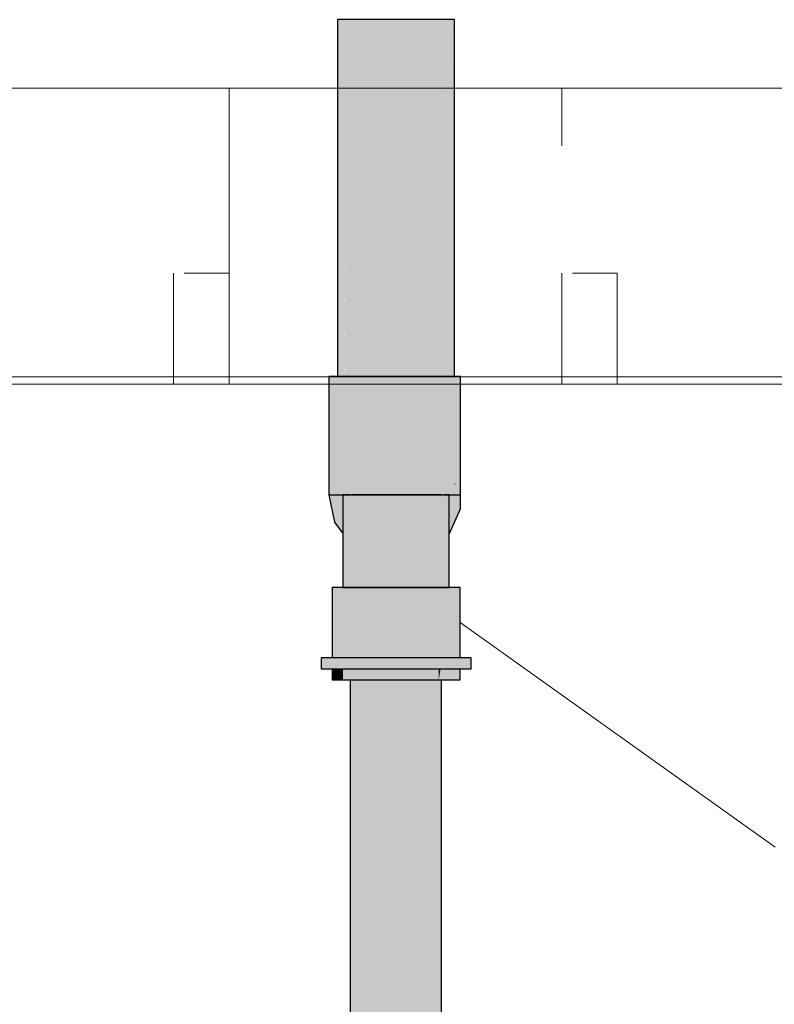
# Model space of a CAD drawing. Header units: millimetres. Extents: x -16331 to -10174, y -4135 to -3584.
# Tile 33 of 256: x -10371.102 to -10370.286, y -4009.343 to -4008.278. Entities that reach past the tile are written whole.
import ezdxf

# ---------------------------------------------------------------- set-up
doc = ezdxf.new("R2010")
doc.units = ezdxf.units.MM
doc.layers.add('AF-Colunas', color=4, linetype='Continuous')
doc.layers.add('AF-Condutos', color=4, linetype='Continuous')
doc.layers.add('AF-Indicação coluna', color=5, linetype='Continuous', lineweight=13)
doc.layers.add('DI-Elementos externos em corte', color=9, linetype='Continuous', lineweight=18)

msp = doc.modelspace()

# ---------------------------------------------------------------- hatches: boundary and pattern name
at = {"layer": 'AF-Colunas', "linetype": 'Continuous'}
for points in [[(-10370.7617, -4008.6637), (-10370.7679, -4008.6637), (-10370.7679, -4008.7917), (-10370.7617, -4008.7917), (-10370.7585, -4008.7917), (-10370.7527, -4008.7917), (-10370.7448, -4008.7917), (-10370.7441, -4008.7917), (-10370.7182, -4008.7917), (-10370.6884, -4008.7917), (-10370.6599, -4008.7917), (-10370.6377, -4008.6637), (-10370.6599, -4008.6637), (-10370.6884, -4008.6637), (-10370.7182, -4008.6637), (-10370.7441, -4008.6637), (-10370.7448, -4008.6691), (-10370.7527, -4008.726), (-10370.7585, -4008.7687), (-10370.7441, -4008.6637), (-10370.7585, -4008.6637)], [(-10370.6306, -4008.7653), (-10370.6255, -4008.6637), (-10370.6319, -4008.6637), (-10370.6377, -4008.6637), (-10370.6379, -4008.6652), (-10370.6459, -4008.7112), (-10370.6484, -4008.7254), (-10370.6459, -4008.7309), (-10370.6426, -4008.7385), (-10370.6459, -4008.7309), (-10370.6484, -4008.7254), (-10370.6599, -4008.7917), (-10370.6459, -4008.7917), (-10370.6425, -4008.7386), (-10370.6379, -4008.6676), (-10370.6425, -4008.7386), (-10370.6379, -4008.7489), (-10370.6379, -4008.7491), (-10370.6377, -4008.7494), (-10370.636, -4008.7533), (-10370.6377, -4008.7494), (-10370.6379, -4008.7491), (-10370.6379, -4008.7489), (-10370.6425, -4008.7386), (-10370.6459, -4008.7917), (-10370.6379, -4008.7917), (-10370.6377, -4008.7917), (-10370.6344, -4008.7569), (-10370.6319, -4008.7313), (-10370.6344, -4008.7569), (-10370.6319, -4008.7623), (-10370.6344, -4008.7569), (-10370.6377, -4008.7917), (-10370.6319, -4008.7917)], [(-10370.6255, -4008.6637), (-10370.6306, -4008.7653), (-10370.6319, -4008.7917), (-10370.6255, -4008.7917), (-10370.6255, -4008.7768)], [(-10370.7617, -4008.821), (-10370.7527, -4008.8335), (-10370.7527, -4008.8332), (-10370.7448, -4008.8437), (-10370.7527, -4008.8273), (-10370.7448, -4008.8437), (-10370.7448, -4008.8351), (-10370.7404, -4008.8412), (-10370.7165, -4008.855), (-10370.7117, -4008.8402), (-10370.73, -4008.8296), (-10370.7117, -4008.8402), (-10370.6906, -4008.8424), (-10370.7045, -4008.818), (-10370.7144, -4008.8122), (-10370.7045, -4008.818), (-10370.6906, -4008.8424), (-10370.6705, -4008.8358), (-10370.6931, -4008.8191), (-10370.6705, -4008.8358), (-10370.6627, -4008.8494), (-10370.6459, -4008.8343), (-10370.6459, -4008.8315), (-10370.6459, -4008.8343), (-10370.6459, -4008.8391), (-10370.6379, -4008.8339), (-10370.6379, -4008.8342), (-10370.6377, -4008.8341), (-10370.6255, -4008.8067), (-10370.6379, -4008.8248), (-10370.6421, -4008.8308), (-10370.6459, -4008.8281), (-10370.6421, -4008.8308), (-10370.6379, -4008.8248), (-10370.6379, -4008.8214), (-10370.6379, -4008.8248), (-10370.6255, -4008.8067), (-10370.6255, -4008.7917), (-10370.6283, -4008.7917), (-10370.6255, -4008.7768), (-10370.6309, -4008.7779), (-10370.6309, -4008.7917), (-10370.6309, -4008.8056), (-10370.6379, -4008.8161), (-10370.6309, -4008.8056), (-10370.6379, -4008.8103), (-10370.6309, -4008.8056), (-10370.6379, -4008.8041), (-10370.6459, -4008.8157), (-10370.6547, -4008.8217), (-10370.6822, -4008.8156), (-10370.6547, -4008.8217), (-10370.6459, -4008.8157), (-10370.6379, -4008.8041), (-10370.6319, -4008.8054), (-10370.6309, -4008.8056), (-10370.6319, -4008.8016), (-10370.6309, -4008.8056), (-10370.6309, -4008.7917), (-10370.6309, -4008.7779), (-10370.6319, -4008.7819), (-10370.6319, -4008.7917), (-10370.6346, -4008.7917), (-10370.6379, -4008.7917), (-10370.6394, -4008.7917), (-10370.6459, -4008.8024), (-10370.6395, -4008.7917), (-10370.6395, -4008.7917), (-10370.6319, -4008.7781), (-10370.6459, -4008.7811), (-10370.6461, -4008.7812), (-10370.6461, -4008.7917), (-10370.646, -4008.7917), (-10370.6459, -4008.7917), (-10370.646, -4008.7917), (-10370.6461, -4008.7917), (-10370.6461, -4008.8023), (-10370.6459, -4008.802), (-10370.6461, -4008.8023), (-10370.6736, -4008.8079), (-10370.6461, -4008.8023), (-10370.6461, -4008.7917), (-10370.6461, -4008.7812), (-10370.661, -4008.7917), (-10370.669, -4008.7975), (-10370.669, -4008.786), (-10370.6959, -4008.7917), (-10370.7211, -4008.803), (-10370.7424, -4008.8125), (-10370.7211, -4008.803), (-10370.6959, -4008.7917), (-10370.669, -4008.786), (-10370.669, -4008.7917), (-10370.669, -4008.7975), (-10370.661, -4008.7917), (-10370.6461, -4008.7812), (-10370.6319, -4008.7781), (-10370.6319, -4008.7796), (-10370.6309, -4008.7779), (-10370.6319, -4008.7735), (-10370.6319, -4008.7755), (-10370.6421, -4008.7526), (-10370.6547, -4008.7618), (-10370.6736, -4008.7756), (-10370.6822, -4008.7679), (-10370.6931, -4008.7643), (-10370.7045, -4008.7655), (-10370.7144, -4008.7713), (-10370.7211, -4008.7805), (-10370.7235, -4008.7917), (-10370.7211, -4008.7805), (-10370.7448, -4008.7917), (-10370.7448, -4008.8012), (-10370.7448, -4008.8135), (-10370.7527, -4008.8244), (-10370.7448, -4008.8135), (-10370.7448, -4008.8012), (-10370.7527, -4008.817), (-10370.7448, -4008.8012), (-10370.7448, -4008.7917), (-10370.7448, -4008.7909), (-10370.7468, -4008.7917), (-10370.7527, -4008.8128), (-10370.7468, -4008.7917), (-10370.7527, -4008.8077), (-10370.7567, -4008.8188), (-10370.7527, -4008.8077), (-10370.7468, -4008.7917), (-10370.7211, -4008.7805), (-10370.7424, -4008.771), (-10370.7527, -4008.7816), (-10370.7585, -4008.7917), (-10370.7527, -4008.7917), (-10370.7625, -4008.7917), (-10370.7585, -4008.7917), (-10370.7585, -4008.7877), (-10370.7585, -4008.7733), (-10370.7585, -4008.7691), (-10370.7679, -4008.7917)], [(-10370.6309, -4008.7779), (-10370.6319, -4008.7796), (-10370.6319, -4008.7819)], [(-10370.7527, -4008.8917), (-10370.7448, -4008.8917), (-10370.7429, -4008.8917), (-10370.7448, -4008.8704), (-10370.7429, -4008.8917), (-10370.7429, -4008.847), (-10370.7429, -4008.7917), (-10370.7448, -4008.8442), (-10370.7429, -4008.7917), (-10370.7448, -4008.812), (-10370.7476, -4008.8404), (-10370.7448, -4008.812), (-10370.7448, -4008.7917), (-10370.7527, -4008.7917), (-10370.7527, -4008.8335)], [(-10370.7429, -4008.7917), (-10370.7429, -4008.8917), (-10370.7249, -4008.8917), (-10370.702, -4008.8917), (-10370.678, -4008.8917), (-10370.6571, -4008.7917), (-10370.678, -4008.7917), (-10370.702, -4008.7917), (-10370.7249, -4008.7917)], [(-10370.6379, -4008.7917), (-10370.643, -4008.7917), (-10370.6459, -4008.8128), (-10370.6459, -4008.7917), (-10370.6571, -4008.7917), (-10370.6725, -4008.8654), (-10370.6571, -4008.8516), (-10370.6521, -4008.8471), (-10370.6506, -4008.8457), (-10370.6459, -4008.8415), (-10370.6506, -4008.8457), (-10370.6521, -4008.8471), (-10370.6571, -4008.8516), (-10370.6725, -4008.8654), (-10370.678, -4008.8917), (-10370.6571, -4008.8917), (-10370.6459, -4008.8917), (-10370.6444, -4008.8401), (-10370.6459, -4008.8917), (-10370.643, -4008.8917), (-10370.643, -4008.8388), (-10370.6405, -4008.8366), (-10370.643, -4008.8388), (-10370.643, -4008.8459), (-10370.6404, -4008.8401), (-10370.6402, -4008.8363), (-10370.6404, -4008.8401), (-10370.643, -4008.8459), (-10370.643, -4008.8917), (-10370.6379, -4008.8917), (-10370.6379, -4008.8346), (-10370.6379, -4008.8343)], [(-10370.6459, -4008.8024), (-10370.6394, -4008.7917), (-10370.6395, -4008.7917)], [(-10370.6377, -4008.8341), (-10370.6379, -4008.8342), (-10370.6379, -4008.8343)], [(-10370.7644, -4008.9677), (-10370.7616, -4008.9677), (-10370.7526, -4008.9677), (-10370.7507, -4008.9677), (-10370.7474, -4008.9677), (-10370.7448, -4008.9677), (-10370.7415, -4008.9677), (-10370.7448, -4008.956), (-10370.7415, -4008.9677), (-10370.7309, -4008.9677), (-10370.7243, -4008.9677), (-10370.7033, -4008.9677), (-10370.7003, -4008.9677), (-10370.6963, -4008.9677), (-10370.6743, -4008.8917), (-10370.7033, -4008.8917), (-10370.7309, -4008.8917), (-10370.7448, -4008.8917), (-10370.7526, -4008.8917), (-10370.7644, -4008.8917)], [(-10370.6683, -4008.9677), (-10370.6491, -4008.8917), (-10370.6743, -4008.8917), (-10370.6963, -4008.9677), (-10370.6743, -4008.9677)], [(-10370.6259, -4008.8917), (-10370.632, -4008.8917), (-10370.6459, -4008.8917), (-10370.6491, -4008.8917), (-10370.6683, -4008.9677), (-10370.6491, -4008.9677), (-10370.6488, -4008.9677), (-10370.6483, -4008.9677), (-10370.6469, -4008.9677), (-10370.6459, -4008.9677), (-10370.645, -4008.9677), (-10370.6426, -4008.9677), (-10370.632, -4008.9677), (-10370.6314, -4008.9677), (-10370.6305, -4008.9677), (-10370.6259, -4008.9677)], [(-10370.621, -4008.9797), (-10370.6139, -4008.9797), (-10370.6139, -4008.9677), (-10370.621, -4008.9677), (-10370.6259, -4008.9677), (-10370.6259, -4008.9707), (-10370.6259, -4008.9677), (-10370.6411, -4008.9677), (-10370.6459, -4008.9677), (-10370.6459, -4008.9697), (-10370.6459, -4008.9677), (-10370.6706, -4008.9677), (-10370.7045, -4008.9677), (-10370.7369, -4008.9677), (-10370.7448, -4008.9677), (-10370.7448, -4008.9715), (-10370.7448, -4008.9677), (-10370.7623, -4008.9677), (-10370.7644, -4008.9677), (-10370.7644, -4008.9696), (-10370.7644, -4008.9677), (-10370.7761, -4008.9677), (-10370.7761, -4008.9797), (-10370.7644, -4008.9797), (-10370.7623, -4008.9797), (-10370.7448, -4008.9797), (-10370.7369, -4008.9797), (-10370.7045, -4008.9797), (-10370.6706, -4008.9797), (-10370.6459, -4008.9797), (-10370.6411, -4008.9797), (-10370.6259, -4008.9797)], [(-10370.763, -4008.9797), (-10370.7644, -4008.9917), (-10370.7526, -4008.9917), (-10370.7526, -4008.9797)], [(-10370.7644, -4008.9917), (-10370.763, -4008.9797), (-10370.7644, -4008.9797)], [(-10370.7526, -4008.9917), (-10370.7448, -4008.9917), (-10370.7309, -4008.9917), (-10370.7276, -4008.9797), (-10370.7309, -4008.9797), (-10370.7362, -4008.9797), (-10370.7432, -4008.9797), (-10370.7448, -4008.9797), (-10370.7461, -4008.9797), (-10370.75, -4008.9797), (-10370.7516, -4008.9797), (-10370.7526, -4008.9797)], [(-10370.6491, -4008.9797), (-10370.6713, -4008.9797), (-10370.6743, -4008.9797), (-10370.6998, -4008.9797), (-10370.7033, -4008.9797), (-10370.7138, -4008.9797), (-10370.7276, -4008.9797), (-10370.7309, -4008.9917), (-10370.7033, -4008.9917), (-10370.6743, -4008.9917), (-10370.6491, -4008.9917)], [(-10370.6491, -4008.9917), (-10370.647, -4008.9797), (-10370.6487, -4008.9797), (-10370.6491, -4008.9797)], [(-10370.6259, -4008.9797), (-10370.6313, -4008.9797), (-10370.632, -4008.9797), (-10370.6443, -4008.9797), (-10370.6459, -4008.9797), (-10370.647, -4008.9797), (-10370.6491, -4008.9917), (-10370.6459, -4008.9917), (-10370.632, -4008.9917), (-10370.6259, -4008.9917)]]:
    msp.add_hatch(color=140, dxfattribs=at).paths.add_polyline_path(points)
at = {"layer": 'AF-Condutos', "linetype": 'Continuous'}
for points in [[(-10370.7585, -4008.6637), (-10370.7558, -4008.6637), (-10370.7477, -4008.2777), (-10370.7585, -4008.2777)], [(-10370.7527, -4008.5131), (-10370.7527, -4008.7917), (-10370.7477, -4008.2777)], [(-10370.7477, -4008.2777), (-10370.7514, -4008.6637), (-10370.7477, -4008.6637), (-10370.7428, -4008.6637), (-10370.7406, -4008.6637), (-10370.7279, -4008.6637), (-10370.7216, -4008.6637), (-10370.7026, -4008.6637), (-10370.7026, -4008.2777), (-10370.7279, -4008.2777)], [(-10370.6704, -4008.6637), (-10370.6531, -4008.2777), (-10370.6762, -4008.2777), (-10370.7026, -4008.2777), (-10370.7026, -4008.6637), (-10370.696, -4008.6637), (-10370.6762, -4008.6637)], [(-10370.6492, -4008.6637), (-10370.6375, -4008.2777), (-10370.6531, -4008.2777), (-10370.6704, -4008.6637), (-10370.6531, -4008.6637)], [(-10370.6379, -4008.3061), (-10370.6379, -4008.7917), (-10370.6375, -4008.2777), (-10370.6379, -4008.2931), (-10370.6459, -4008.5559), (-10370.6459, -4008.7917)], [(-10370.6375, -4008.2777), (-10370.6378, -4008.6637), (-10370.6375, -4008.6637)], [(-10370.6375, -4008.2777), (-10370.6375, -4008.6637), (-10370.6371, -4008.6637)], [(-10370.6319, -4008.2777), (-10370.6375, -4008.2777), (-10370.6371, -4008.6637), (-10370.6361, -4008.6637), (-10370.6319, -4008.6637)], [(-10370.6379, -4008.3061), (-10370.6438, -4008.6637), (-10370.6379, -4008.6637)], [(-10370.7527, -4008.5131), (-10370.7558, -4008.6637), (-10370.7527, -4008.6637)], [(-10370.6459, -4008.5559), (-10370.6492, -4008.6637), (-10370.6459, -4008.6637)], [(-10370.7448, -4010.2177), (-10370.7364, -4010.2177), (-10370.7209, -4010.2177), (-10370.7012, -4010.2177), (-10370.6805, -4010.2177), (-10370.665, -4008.9917), (-10370.6805, -4008.9917), (-10370.6818, -4008.9917), (-10370.6834, -4008.9917), (-10370.7012, -4008.9917), (-10370.7024, -4008.9917), (-10370.7039, -4008.9917), (-10370.7209, -4008.9917), (-10370.7219, -4008.9917), (-10370.7231, -4008.9917), (-10370.7364, -4008.9917), (-10370.7369, -4008.9917), (-10370.7376, -4008.9917), (-10370.7448, -4008.9917)], [(-10370.6462, -4008.9917), (-10370.6465, -4008.9917), (-10370.6503, -4008.9917), (-10370.6507, -4008.9917), (-10370.6511, -4008.9917), (-10370.652, -4008.9917), (-10370.6625, -4008.9917), (-10370.6632, -4008.9917), (-10370.6636, -4008.9917), (-10370.665, -4008.9917), (-10370.6805, -4010.2177), (-10370.6625, -4010.2177), (-10370.6503, -4010.2177), (-10370.6459, -4010.2177)], [(-10370.6459, -4010.2177), (-10370.6461, -4008.9917), (-10370.6462, -4008.9917)], [(-10370.6459, -4010.2177), (-10370.6459, -4008.9917), (-10370.6461, -4008.9917)]]:
    msp.add_hatch(color=151, dxfattribs=at).paths.add_polyline_path(points)

# ---------------------------------------------------------------- linework, layer by layer
at = {"layer": 'AF-Colunas'}
for p, q in [((-10370.7679, -4008.6637), (-10370.7679, -4008.7917)), ((-10370.7617, -4008.6637), (-10370.7679, -4008.6637)), ((-10370.7585, -4008.6637), (-10370.7617, -4008.6637)), ((-10370.7441, -4008.6637), (-10370.7585, -4008.6637)), ((-10370.7182, -4008.6637), (-10370.7441, -4008.6637)), ((-10370.6884, -4008.6637), (-10370.7182, -4008.6637)), ((-10370.6599, -4008.6637), (-10370.6884, -4008.6637)), ((-10370.6377, -4008.6637), (-10370.6599, -4008.6637)), ((-10370.6319, -4008.6637), (-10370.6377, -4008.6637)), ((-10370.6255, -4008.6637), (-10370.6319, -4008.6637)), ((-10370.6255, -4008.7768), (-10370.6255, -4008.6637)), ((-10370.6255, -4008.7917), (-10370.6255, -4008.7768)), ((-10370.7679, -4008.7917), (-10370.7617, -4008.7917)), ((-10370.7679, -4008.7917), (-10370.7617, -4008.821)), ((-10370.7617, -4008.7917), (-10370.7585, -4008.7917)), ((-10370.7585, -4008.7917), (-10370.7527, -4008.7917)), ((-10370.7448, -4008.7917), (-10370.7527, -4008.7917)), ((-10370.7527, -4008.7917), (-10370.7527, -4008.8335)), ((-10370.7527, -4008.7917), (-10370.7448, -4008.7917)), ((-10370.7448, -4008.7917), (-10370.7441, -4008.7917)), ((-10370.7441, -4008.7917), (-10370.7182, -4008.7917)), ((-10370.7249, -4008.7917), (-10370.7429, -4008.7917)), ((-10370.702, -4008.7917), (-10370.7249, -4008.7917)), ((-10370.7182, -4008.7917), (-10370.6884, -4008.7917)), ((-10370.678, -4008.7917), (-10370.702, -4008.7917)), ((-10370.6884, -4008.7917), (-10370.6599, -4008.7917)), ((-10370.6571, -4008.7917), (-10370.678, -4008.7917)), ((-10370.6599, -4008.7917), (-10370.6459, -4008.7917)), ((-10370.6459, -4008.7917), (-10370.6571, -4008.7917)), ((-10370.6459, -4008.7917), (-10370.6379, -4008.7917)), ((-10370.6379, -4008.7917), (-10370.643, -4008.7917)), ((-10370.6379, -4008.7917), (-10370.6377, -4008.7917)), ((-10370.6379, -4008.8343), (-10370.6379, -4008.7917)), ((-10370.6377, -4008.7917), (-10370.6319, -4008.7917)), ((-10370.6319, -4008.7917), (-10370.6255, -4008.7917)), ((-10370.6255, -4008.8067), (-10370.6255, -4008.7917)), ((-10370.6377, -4008.8341), (-10370.6255, -4008.8067)), ((-10370.7617, -4008.821), (-10370.7527, -4008.8335)), ((-10370.7527, -4008.8335), (-10370.7527, -4008.8917)), ((-10370.6379, -4008.8343), (-10370.6377, -4008.8341)), ((-10370.6379, -4008.8346), (-10370.6379, -4008.8343)), ((-10370.6379, -4008.8917), (-10370.6379, -4008.8346)), ((-10370.7526, -4008.8917), (-10370.7644, -4008.8917)), ((-10370.7644, -4008.8917), (-10370.7644, -4008.9677)), ((-10370.7527, -4008.8917), (-10370.7448, -4008.8917)), ((-10370.7448, -4008.8917), (-10370.7526, -4008.8917)), ((-10370.7309, -4008.8917), (-10370.7448, -4008.8917)), ((-10370.7448, -4008.8917), (-10370.7429, -4008.8917)), ((-10370.7429, -4008.8917), (-10370.7249, -4008.8917)), ((-10370.7033, -4008.8917), (-10370.7309, -4008.8917)), ((-10370.7249, -4008.8917), (-10370.702, -4008.8917)), ((-10370.6743, -4008.8917), (-10370.7033, -4008.8917)), ((-10370.702, -4008.8917), (-10370.678, -4008.8917)), ((-10370.678, -4008.8917), (-10370.6571, -4008.8917)), ((-10370.6491, -4008.8917), (-10370.6743, -4008.8917)), ((-10370.6571, -4008.8917), (-10370.6459, -4008.8917)), ((-10370.6459, -4008.8917), (-10370.6491, -4008.8917)), ((-10370.632, -4008.8917), (-10370.6459, -4008.8917)), ((-10370.6459, -4008.8917), (-10370.643, -4008.8917)), ((-10370.643, -4008.8917), (-10370.6379, -4008.8917)), ((-10370.6259, -4008.8917), (-10370.632, -4008.8917)), ((-10370.6259, -4008.9677), (-10370.6259, -4008.8917)), ((-10370.7761, -4008.9677), (-10370.7761, -4008.9797)), ((-10370.7644, -4008.9677), (-10370.7761, -4008.9677)), ((-10370.7623, -4008.9677), (-10370.7644, -4008.9677)), ((-10370.7448, -4008.9677), (-10370.7623, -4008.9677)), ((-10370.7369, -4008.9677), (-10370.7448, -4008.9677)), ((-10370.7045, -4008.9677), (-10370.7369, -4008.9677)), ((-10370.6706, -4008.9677), (-10370.7045, -4008.9677)), ((-10370.6459, -4008.9677), (-10370.6706, -4008.9677)), ((-10370.6411, -4008.9677), (-10370.6459, -4008.9677)), ((-10370.6259, -4008.9677), (-10370.6411, -4008.9677)), ((-10370.621, -4008.9677), (-10370.6259, -4008.9677)), ((-10370.6139, -4008.9677), (-10370.621, -4008.9677)), ((-10370.6139, -4008.9797), (-10370.6139, -4008.9677)), ((-10370.7761, -4008.9797), (-10370.7644, -4008.9797)), ((-10370.7644, -4008.9797), (-10370.7644, -4008.9917)), ((-10370.7644, -4008.9797), (-10370.7623, -4008.9797)), ((-10370.7623, -4008.9797), (-10370.7448, -4008.9797)), ((-10370.7448, -4008.9797), (-10370.7369, -4008.9797)), ((-10370.7369, -4008.9797), (-10370.7045, -4008.9797)), ((-10370.7045, -4008.9797), (-10370.6706, -4008.9797)), ((-10370.6706, -4008.9797), (-10370.6459, -4008.9797)), ((-10370.6459, -4008.9797), (-10370.6411, -4008.9797)), ((-10370.6411, -4008.9797), (-10370.6259, -4008.9797)), ((-10370.6259, -4008.9797), (-10370.621, -4008.9797)), ((-10370.6259, -4008.9917), (-10370.6259, -4008.9797)), ((-10370.621, -4008.9797), (-10370.6139, -4008.9797)), ((-10370.7644, -4008.9917), (-10370.7526, -4008.9917)), ((-10370.7526, -4008.9917), (-10370.7448, -4008.9917)), ((-10370.7448, -4008.9917), (-10370.7309, -4008.9917)), ((-10370.7309, -4008.9917), (-10370.7033, -4008.9917)), ((-10370.7033, -4008.9917), (-10370.6743, -4008.9917)), ((-10370.6743, -4008.9917), (-10370.6491, -4008.9917)), ((-10370.6491, -4008.9917), (-10370.6459, -4008.9917)), ((-10370.6459, -4008.9917), (-10370.632, -4008.9917)), ((-10370.632, -4008.9917), (-10370.6259, -4008.9917))]:
    msp.add_line(p, q, dxfattribs=at)
at = {"layer": 'AF-Condutos'}
for p, q in [((-10370.7477, -4008.2777), (-10370.7585, -4008.2777)), ((-10370.7585, -4008.2777), (-10370.7585, -4008.6637)), ((-10370.7279, -4008.2777), (-10370.7477, -4008.2777)), ((-10370.7026, -4008.2777), (-10370.7279, -4008.2777)), ((-10370.6762, -4008.2777), (-10370.7026, -4008.2777)), ((-10370.6531, -4008.2777), (-10370.6762, -4008.2777)), ((-10370.6375, -4008.2777), (-10370.6531, -4008.2777)), ((-10370.6319, -4008.2777), (-10370.6375, -4008.2777)), ((-10370.6319, -4008.6637), (-10370.6319, -4008.2777)), ((-10370.7448, -4008.9917), (-10370.7448, -4010.2177)), ((-10370.6459, -4010.2177), (-10370.6459, -4008.9917))]:
    msp.add_line(p, q, dxfattribs=at)
at = {"layer": 'AF-Indicação coluna'}
msp.add_line((-10370.6259, -4008.9297), (-10370.2853, -4009.1725), dxfattribs=at)
at = {"layer": 'DI-Elementos externos em corte'}
for p, q in [((-10372.0759, -4008.3518), (-10370.8759, -4008.3518)), ((-10370.8759, -4008.3518), (-10370.5159, -4008.3518)), ((-10370.8059, -4008.3518), (-10370.8759, -4008.3518)), ((-10370.8759, -4008.3518), (-10370.8759, -4008.5518)), ((-10370.5159, -4008.3518), (-10370.8059, -4008.3518)), ((-10370.5159, -4008.3518), (-10369.3159, -4008.3518)), ((-10370.5159, -4008.414), (-10370.5159, -4008.3518)), ((-10370.9359, -4008.5518), (-10370.9359, -4008.6484)), ((-10370.8759, -4008.5518), (-10370.9243, -4008.5518)), ((-10370.8759, -4008.5751), (-10370.8759, -4008.5518)), ((-10370.8759, -4008.5518), (-10370.8759, -4008.6096)), ((-10370.5159, -4008.6638), (-10370.5159, -4008.5518)), ((-10370.5159, -4008.5518), (-10370.5159, -4008.6484)), ((-10370.4559, -4008.5518), (-10370.5043, -4008.5518)), ((-10370.4559, -4008.5751), (-10370.4559, -4008.5518)), ((-10370.8759, -4008.6638), (-10370.8759, -4008.5751)), ((-10370.4559, -4008.6638), (-10370.4559, -4008.5751)), ((-10370.8759, -4008.6096), (-10370.8759, -4008.6638)), ((-10370.9359, -4008.6484), (-10370.9359, -4008.6638)), ((-10370.5159, -4008.6484), (-10370.5159, -4008.6638)), ((-10370.9359, -4008.6638), (-10372.0159, -4008.6638)), ((-10370.8759, -4008.6638), (-10370.9359, -4008.6638)), ((-10370.9359, -4008.6638), (-10370.9359, -4008.6718)), ((-10370.5159, -4008.6638), (-10370.8759, -4008.6638)), ((-10370.8759, -4008.6718), (-10370.8759, -4008.6638)), ((-10370.8759, -4008.6638), (-10370.8759, -4008.6718)), ((-10370.4559, -4008.6638), (-10370.5159, -4008.6638)), ((-10370.5159, -4008.6638), (-10370.5159, -4008.6718)), ((-10370.5159, -4008.6718), (-10370.5159, -4008.6638)), ((-10369.3759, -4008.6638), (-10370.4559, -4008.6638)), ((-10370.4559, -4008.6718), (-10370.4559, -4008.6638)), ((-10372.0159, -4008.6718), (-10370.9359, -4008.6718)), ((-10372.0159, -4008.6718), (-10370.9359, -4008.6718)), ((-10370.9359, -4008.6718), (-10370.8759, -4008.6718)), ((-10370.9359, -4008.6718), (-10370.8876, -4008.6718)), ((-10370.8759, -4008.6718), (-10370.5159, -4008.6718)), ((-10370.8759, -4008.6718), (-10370.5159, -4008.6718)), ((-10370.8759, -4008.6718), (-10370.5859, -4008.6718)), ((-10370.5859, -4008.6718), (-10370.5159, -4008.6718)), ((-10370.5159, -4008.6718), (-10370.4559, -4008.6718)), ((-10370.5159, -4008.6718), (-10370.4676, -4008.6718)), ((-10370.4676, -4008.6718), (-10370.4559, -4008.6718)), ((-10370.4559, -4008.6718), (-10369.3759, -4008.6718)), ((-10370.4559, -4008.6718), (-10369.3759, -4008.6718))]:
    msp.add_line(p, q, dxfattribs=at)
at = {"layer": 'DI-Elementos externos em corte', "lineweight": 5}
for p, q in [((-10372.0759, -4008.3518), (-10370.8759, -4008.3518)), ((-10370.8759, -4008.3518), (-10370.5159, -4008.3518)), ((-10370.8059, -4008.3518), (-10370.8759, -4008.3518)), ((-10370.8759, -4008.3518), (-10370.8759, -4008.5518)), ((-10370.5159, -4008.3518), (-10370.8059, -4008.3518)), ((-10370.5159, -4008.3518), (-10369.3159, -4008.3518)), ((-10370.5159, -4008.414), (-10370.5159, -4008.3518)), ((-10370.9359, -4008.5518), (-10370.9359, -4008.6484)), ((-10370.8759, -4008.5518), (-10370.9243, -4008.5518)), ((-10370.8759, -4008.5751), (-10370.8759, -4008.5518)), ((-10370.8759, -4008.5518), (-10370.8759, -4008.6096)), ((-10370.5159, -4008.6638), (-10370.5159, -4008.5518)), ((-10370.5159, -4008.5518), (-10370.5159, -4008.6484)), ((-10370.4559, -4008.5518), (-10370.5043, -4008.5518)), ((-10370.4559, -4008.5751), (-10370.4559, -4008.5518)), ((-10370.8759, -4008.6638), (-10370.8759, -4008.5751)), ((-10370.4559, -4008.6638), (-10370.4559, -4008.5751)), ((-10370.8759, -4008.6096), (-10370.8759, -4008.6638)), ((-10370.9359, -4008.6484), (-10370.9359, -4008.6638)), ((-10370.5159, -4008.6484), (-10370.5159, -4008.6638)), ((-10370.9359, -4008.6638), (-10372.0159, -4008.6638)), ((-10370.8759, -4008.6638), (-10370.9359, -4008.6638)), ((-10370.9359, -4008.6638), (-10370.9359, -4008.6718)), ((-10370.5159, -4008.6638), (-10370.8759, -4008.6638)), ((-10370.8759, -4008.6718), (-10370.8759, -4008.6638)), ((-10370.8759, -4008.6638), (-10370.8759, -4008.6718)), ((-10370.4559, -4008.6638), (-10370.5159, -4008.6638)), ((-10370.5159, -4008.6638), (-10370.5159, -4008.6718)), ((-10370.5159, -4008.6718), (-10370.5159, -4008.6638)), ((-10369.3759, -4008.6638), (-10370.4559, -4008.6638)), ((-10370.4559, -4008.6718), (-10370.4559, -4008.6638)), ((-10372.0159, -4008.6718), (-10370.9359, -4008.6718)), ((-10372.0159, -4008.6718), (-10370.9359, -4008.6718)), ((-10370.9359, -4008.6718), (-10370.8759, -4008.6718)), ((-10370.9359, -4008.6718), (-10370.8876, -4008.6718)), ((-10370.8759, -4008.6718), (-10370.5159, -4008.6718)), ((-10370.8759, -4008.6718), (-10370.5159, -4008.6718)), ((-10370.8759, -4008.6718), (-10370.5859, -4008.6718)), ((-10370.5859, -4008.6718), (-10370.5159, -4008.6718)), ((-10370.5159, -4008.6718), (-10370.4559, -4008.6718)), ((-10370.5159, -4008.6718), (-10370.4676, -4008.6718)), ((-10370.4676, -4008.6718), (-10370.4559, -4008.6718)), ((-10370.4559, -4008.6718), (-10369.3759, -4008.6718)), ((-10370.4559, -4008.6718), (-10369.3759, -4008.6718))]:
    msp.add_line(p, q, dxfattribs=at)

doc.saveas('drawing.dxf')
